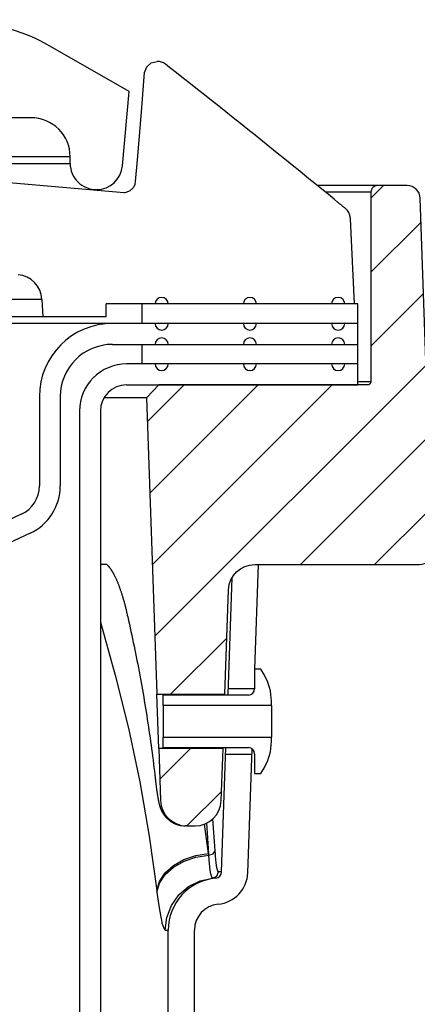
# Model space of a CAD drawing. Extents: x 1529 to 4201, y -422 to 622.
# Tile 84 of 256: x 2025.74 to 2027.64, y 124.16 to 128.87. Entities that reach past the tile are written whole.
import ezdxf

# ---------------------------------------------------------------- set-up
doc = ezdxf.new("R2010")
doc.units = 0
doc.header["$MEASUREMENT"] = 0
doc.layers.add('SPILL-BUCKET', color=1, linetype='CONTINUOUS')
pattern_1 = [(45, (8255.46026, -1173.21427), (-0.176776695, 0.176776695), [])]

msp = doc.modelspace()

# ---------------------------------------------------------------- hatches: boundary and pattern name
at = {"layer": 'SPILL-BUCKET'}
h = msp.add_hatch(dxfattribs=at)
h.set_pattern_fill('ANSI31', scale=2, style=0)
h.set_pattern_definition(pattern_1)
edge = h.paths.add_edge_path()
edge.add_line((2026.40459, 127.12497), (2026.34638, 127.06256))
edge.add_line((2026.34638, 127.06256), (2026.39585, 125.64611))
edge.add_line((2026.39585, 125.64611), (2026.72116, 125.64611))
edge.add_line((2026.72116, 125.64611), (2026.7386, 126.14555))
edge.add_arc((2026.86348, 126.14123), 0.12496, 90.01861, 178.01856, ccw=False)
edge.add_line((2026.86344, 126.26619), (2027.65027, 126.26619))
edge.add_arc((2027.65029, 126.32867), 0.06248, 269.98072, 361.98074)
edge.add_line((2027.71273, 126.33083), (2027.65385, 128.01717))
edge.add_arc((2027.59141, 128.01497), 0.06248, 2.01864, 90.01862)
edge.add_line((2027.59138, 128.07745), (2027.44955, 128.07745))
edge.add_arc((2027.44956, 128.04621), 0.03124, 90.01957, 180.01957)
edge.add_line((2027.41832, 128.0462), (2027.41832, 127.13997))
edge.add_arc((2027.40301, 127.14028), 0.01531, 268.81278, 358.81278, ccw=False)
edge.add_line((2027.40269, 127.12497), (2026.40459, 127.12497))
h = msp.add_hatch(dxfattribs=at)
h.set_pattern_fill('ANSI31', scale=2, style=0)
h.set_pattern_definition(pattern_1)
edge = h.paths.add_edge_path()
edge.add_line((2026.40488, 125.38729), (2026.4136, 125.13768))
edge.add_arc((2026.53853, 125.14204), 0.125, 181.99998, 270)
edge.add_line((2026.53853, 125.01704), (2026.57848, 125.01704))
edge.add_arc((2026.57848, 125.14204), 0.125, 270, 358.00002)
edge.add_line((2026.7034, 125.13768), (2026.71212, 125.38729))
edge.add_line((2026.71212, 125.38729), (2026.40488, 125.38729))

# ---------------------------------------------------------------- linework, layer by layer
at = {"layer": 'SPILL-BUCKET', "linetype": 'Continuous'}
for p, q in [((2026.26286, 128.52715), (2025.89976, 128.73678)), ((2026.23185, 128.17275), (2026.26286, 128.52715)), ((2025.79443, 128.40223), (2025.66951, 128.40223)), ((2025.9818, 128.21486), (2025.97527, 128.21486)), ((2025.9818, 128.18363), (2025.9818, 128.21486)), ((2025.97527, 128.18363), (2025.9818, 128.18363))]:
    msp.add_line(p, q, dxfattribs=at)
at = {"layer": 'SPILL-BUCKET', "color": 1, "linetype": 'Continuous'}
for p, q in [((2026.33649, 128.61762), (2026.34732, 128.64505)), ((2026.34732, 128.64505), (2026.36946, 128.66441)), ((2026.36946, 128.66441), (2026.39796, 128.67139)), ((2026.44643, 128.6503), (2026.43645, 128.6581)), ((2026.4564, 128.64249), (2026.44643, 128.6503)), ((2026.48962, 128.61644), (2026.4564, 128.64249)), ((2026.3217, 128.40882), (2026.33649, 128.61762)), ((2026.52279, 128.59035), (2026.48962, 128.61644)), ((2026.55632, 128.56394), (2026.52279, 128.59035)), ((2026.58981, 128.53751), (2026.55632, 128.56394)), ((2026.62367, 128.51074), (2026.58981, 128.53751)), ((2026.65749, 128.48394), (2026.62367, 128.51074)), ((2026.69169, 128.45678), (2026.65749, 128.48394)), ((2026.72586, 128.4296), (2026.69169, 128.45678)), ((2026.304, 128.2002), (2026.3217, 128.40882)), ((2026.76043, 128.40205), (2026.72586, 128.4296)), ((2026.79497, 128.37447), (2026.76043, 128.40205)), ((2026.83006, 128.3464), (2026.79497, 128.37447)), ((2026.86511, 128.31831), (2026.83006, 128.3464)), ((2026.90045, 128.28994), (2026.86511, 128.31831)), ((2026.93574, 128.26154), (2026.90045, 128.28994)), ((2026.97133, 128.23286), (2026.93574, 128.26154)), ((2027.00689, 128.20415), (2026.97133, 128.23286)), ((2026.29425, 128.09789), (2026.304, 128.2002)), ((2027.04274, 128.17514), (2027.00689, 128.20415)), ((2027.07857, 128.14611), (2027.04274, 128.17514)), ((2027.1147, 128.11678), (2027.07857, 128.14611)), ((2027.1508, 128.08742), (2027.1147, 128.11678)), ((2025.53055, 128.1064), (2026.23907, 128.04442)), ((2026.26731, 128.05237), (2026.28293, 128.06676)), ((2026.28293, 128.06676), (2026.28503, 128.06974)), ((2026.28503, 128.06974), (2026.28689, 128.07278)), ((2026.28689, 128.07278), (2026.29207, 128.08507)), ((2026.29207, 128.08507), (2026.29425, 128.09789)), ((2027.22363, 128.02803), (2027.1508, 128.08742)), ((2026.23907, 128.04442), (2026.24509, 128.0445)), ((2026.24509, 128.0445), (2026.26731, 128.05237)), ((2027.24223, 128.01282), (2027.22363, 128.02803)), ((2027.26082, 127.99759), (2027.24223, 128.01282)), ((2027.26131, 127.99719), (2027.26081, 127.99759)), ((2027.2618, 127.99678), (2027.26131, 127.99719)), ((2027.26422, 127.9948), (2027.2618, 127.99678)), ((2027.26662, 127.99284), (2027.26422, 127.9948)), ((2027.26896, 127.99093), (2027.26662, 127.99284)), ((2027.27128, 127.98903), (2027.26896, 127.99093)), ((2027.27354, 127.98719), (2027.27128, 127.98903)), ((2027.27578, 127.98536), (2027.27354, 127.98719)), ((2027.27798, 127.98358), (2027.27578, 127.98536)), ((2027.28016, 127.9818), (2027.27798, 127.98358)), ((2027.28227, 127.98008), (2027.28016, 127.9818)), ((2027.28437, 127.97838), (2027.28227, 127.98008)), ((2027.28637, 127.97675), (2027.28437, 127.97838)), ((2027.28835, 127.97514), (2027.28637, 127.97675)), ((2027.29025, 127.97361), (2027.28835, 127.97514)), ((2027.29213, 127.97209), (2027.29025, 127.97361)), ((2027.29393, 127.97063), (2027.29213, 127.97209)), ((2027.29571, 127.96919), (2027.29393, 127.97063)), ((2027.29643, 127.9686), (2027.29571, 127.96919)), ((2027.29714, 127.96803), (2027.29643, 127.9686)), ((2027.32019, 127.92403), (2027.32014, 127.92459)), ((2027.32024, 127.92348), (2027.32019, 127.92403)), ((2027.32034, 127.92219), (2027.32024, 127.92348)), ((2027.32045, 127.92095), (2027.32034, 127.92219)), ((2027.3206, 127.91922), (2027.32045, 127.92095)), ((2027.34025, 127.51221), (2027.3206, 127.91922)), ((2025.84696, 127.53358), (2025.85135, 127.44975)), ((2027.35586, 127.51221), (2026.15356, 127.51221)), ((2026.15356, 127.44975), (2026.15356, 127.51221)), ((2027.35586, 127.22491), (2027.35586, 127.51221)), ((2026.15356, 127.44975), (2025.85135, 127.44975)), ((2027.35586, 127.41853), (2026.18434, 127.41853)), ((2026.18434, 127.31859), (2027.35586, 127.31859)), ((2027.35589, 127.22491), (2026.25099, 127.22491)), ((2027.35589, 127.12497), (2027.35589, 127.22491)), ((2026.25099, 127.12497), (2027.35589, 127.12497)), ((2025.83458, 127.06876), (2025.83458, 126.64189)), ((2025.93451, 127.06876), (2025.93451, 126.64189)), ((2026.02615, 127.00006), (2026.02615, 112.8025)), ((2026.12608, 127.00006), (2026.12608, 112.8025)), ((2025.74839, 126.5066), (2024.88412, 126.10358)), ((2025.79062, 126.41603), (2024.92635, 126.01301)), ((2026.86424, 125.76653), (2026.88169, 126.26619)), ((2026.75447, 126.20234), (2026.73505, 125.64611)), ((2026.89305, 125.76653), (2026.86307, 125.76653)), ((2026.86307, 125.76653), (2026.86307, 125.67199)), ((2026.90955, 125.73796), (2026.89305, 125.76653)), ((2026.42587, 125.59215), (2026.42587, 125.64201)), ((2026.8331, 125.64201), (2026.42587, 125.64201)), ((2026.94302, 125.59215), (2026.42587, 125.59215)), ((2026.42587, 125.59215), (2026.42587, 125.58641)), ((2026.42587, 125.58641), (2026.42587, 125.57005)), ((2026.94302, 125.59215), (2026.94302, 125.61304)), ((2026.94302, 125.59215), (2026.94302, 125.58641)), ((2026.94302, 125.58641), (2026.94302, 125.57005)), ((2026.42587, 125.57005), (2026.42587, 125.54557)), ((2026.42587, 125.54557), (2026.42587, 125.5167)), ((2026.94302, 125.57005), (2026.94302, 125.54557)), ((2026.94302, 125.54557), (2026.94302, 125.5167)), ((2026.42587, 125.5167), (2026.42587, 125.48783)), ((2026.42587, 125.48783), (2026.42587, 125.46335)), ((2026.94302, 125.5167), (2026.94302, 125.48783)), ((2026.94302, 125.48783), (2026.94302, 125.46335)), ((2026.42587, 125.46335), (2026.42587, 125.44699)), ((2026.42587, 125.44699), (2026.42587, 125.44125)), ((2026.42587, 125.39139), (2026.42587, 125.44125)), ((2026.42587, 125.44125), (2026.94302, 125.44125)), ((2026.94302, 125.46335), (2026.94302, 125.44699)), ((2026.94302, 125.44699), (2026.94302, 125.44125)), ((2026.94302, 125.42035), (2026.94302, 125.44125)), ((2026.42587, 125.39139), (2026.8331, 125.39139)), ((2026.7054, 124.7971), (2026.72615, 125.39139)), ((2026.71222, 125.39307), (2026.71213, 125.38796)), ((2026.71213, 125.38796), (2026.71215, 125.38884)), ((2026.83024, 124.79274), (2026.85094, 125.3855)), ((2026.86307, 125.36141), (2026.86307, 125.26687)), ((2026.89305, 125.26687), (2026.90955, 125.29544)), ((2026.86307, 125.26687), (2026.89305, 125.26687)), ((2026.45023, 123.66564), (2026.45023, 124.51833)), ((2026.57515, 123.66564), (2026.57515, 124.51833))]:
    msp.add_line(p, q, dxfattribs=at)
at = {"layer": 'SPILL-BUCKET', "color": 7, "linetype": 'Continuous'}
for p, q in [((2025.97527, 128.21486), (2025.56794, 128.21486)), ((2025.56809, 128.18363), (2025.97527, 128.18363)), ((2026.32532, 127.41853), (2026.32532, 127.51221)), ((2026.32532, 127.22491), (2026.32532, 127.31859)), ((2026.65822, 124.77236), (2026.65388, 124.78849)), ((2026.6623, 124.76709), (2026.65822, 124.77236)), ((2026.7054, 124.7971), (2026.7017, 124.7971)), ((2026.66233, 124.76709), (2026.6623, 124.76709)), ((2026.40493, 124.63479), (2026.41421, 124.58136)), ((2026.41421, 124.58136), (2026.41732, 124.56662)), ((2026.41732, 124.56662), (2026.42038, 124.55371)), ((2026.42038, 124.55371), (2026.42863, 124.52753)), ((2026.43595, 124.51833), (2026.44666, 124.51833))]:
    msp.add_line(p, q, dxfattribs=at)
at = {"layer": 'SPILL-BUCKET', "color": 7}
for p, q in [((2027.44955, 128.07745), (2027.16302, 128.07745)), ((2027.41832, 128.04622), (2027.20132, 128.04622)), ((2025.84696, 127.53358), (2024.98815, 127.53358)), ((2026.18434, 127.41852), (2024.96231, 127.41852)), ((2025.85135, 127.44975), (2024.96415, 127.44975)), ((2027.41832, 127.13997), (2027.35589, 127.13997)), ((2026.34638, 127.06256), (2026.14284, 127.06256)), ((2026.14128, 126.26619), (2026.12606, 126.26619)), ((2026.13013, 126.26619), (2026.12633, 126.26619)), ((2026.15632, 126.26619), (2026.13013, 126.26619)), ((2026.15618, 126.26619), (2026.14128, 126.26619)), ((2026.15632, 126.26619), (2026.15868, 126.26416)), ((2026.15868, 126.26416), (2026.15919, 126.26372)), ((2026.15919, 126.26372), (2026.15972, 126.26324)), ((2026.15972, 126.26324), (2026.16027, 126.26273)), ((2026.16027, 126.26273), (2026.16084, 126.26218)), ((2026.16084, 126.26218), (2026.16144, 126.2616)), ((2026.16144, 126.2616), (2026.16206, 126.26098)), ((2026.16206, 126.26098), (2026.16269, 126.26034)), ((2026.16269, 126.26034), (2026.16334, 126.25965)), ((2026.16334, 126.25965), (2026.16402, 126.25893)), ((2026.16402, 126.25893), (2026.16471, 126.25816)), ((2026.16471, 126.25816), (2026.16541, 126.25739)), ((2026.16541, 126.25739), (2026.16611, 126.25658)), ((2026.16611, 126.25658), (2026.16685, 126.25572)), ((2026.16685, 126.25572), (2026.16761, 126.25482)), ((2026.16761, 126.25482), (2026.16839, 126.25387)), ((2026.16839, 126.25387), (2026.16919, 126.25288)), ((2026.16919, 126.25288), (2026.17001, 126.25183)), ((2026.17001, 126.25183), (2026.17085, 126.25075)), ((2026.17085, 126.25075), (2026.17171, 126.24961)), ((2026.17171, 126.24961), (2026.17259, 126.24843)), ((2026.17259, 126.24843), (2026.17348, 126.2472)), ((2026.17348, 126.2472), (2026.17439, 126.24593)), ((2026.17439, 126.24593), (2026.17516, 126.24484)), ((2026.17516, 126.24484), (2026.17593, 126.24372)), ((2026.17593, 126.24372), (2026.17673, 126.24255)), ((2026.17673, 126.24255), (2026.17753, 126.24135)), ((2026.17753, 126.24135), (2026.17849, 126.23988)), ((2026.17849, 126.23988), (2026.17946, 126.23838)), ((2026.17946, 126.23838), (2026.18044, 126.23684)), ((2026.18044, 126.23684), (2026.18143, 126.23525)), ((2026.18143, 126.23525), (2026.18243, 126.23362)), ((2026.18243, 126.23362), (2026.18343, 126.23195)), ((2026.18343, 126.23195), (2026.18444, 126.23024)), ((2026.18444, 126.23024), (2026.18546, 126.22848)), ((2026.18546, 126.22848), (2026.18649, 126.22669)), ((2026.18649, 126.22669), (2026.18752, 126.22485)), ((2026.18752, 126.22485), (2026.18855, 126.22296)), ((2026.18855, 126.22296), (2026.1896, 126.22104)), ((2026.1896, 126.22104), (2026.19065, 126.21907)), ((2026.19065, 126.21907), (2026.1917, 126.21706)), ((2026.1917, 126.21706), (2026.19276, 126.21501)), ((2026.19276, 126.21501), (2026.19382, 126.21291)), ((2026.19382, 126.21291), (2026.19489, 126.21077)), ((2026.19489, 126.21077), (2026.19597, 126.20858)), ((2026.19597, 126.20858), (2026.19704, 126.20635)), ((2026.19704, 126.20635), (2026.19813, 126.20408)), ((2026.19813, 126.20408), (2026.19921, 126.20176)), ((2026.19921, 126.20176), (2026.2003, 126.1994)), ((2026.2003, 126.1994), (2026.20139, 126.19699)), ((2026.20139, 126.19699), (2026.20249, 126.19454)), ((2026.20249, 126.19454), (2026.20359, 126.19204)), ((2026.20359, 126.19204), (2026.20469, 126.1895)), ((2026.20469, 126.1895), (2026.20579, 126.18691)), ((2026.20579, 126.18691), (2026.2069, 126.18428)), ((2026.2069, 126.18428), (2026.20801, 126.18159)), ((2026.20801, 126.18159), (2026.20912, 126.17887)), ((2026.20912, 126.17887), (2026.21023, 126.1761)), ((2026.21023, 126.1761), (2026.21134, 126.17329)), ((2026.21134, 126.17329), (2026.21248, 126.17038)), ((2026.21248, 126.17038), (2026.21361, 126.16743)), ((2026.21361, 126.16743), (2026.21473, 126.16446)), ((2026.21473, 126.16446), (2026.21585, 126.16145)), ((2026.21585, 126.16145), (2026.21698, 126.15839)), ((2026.21698, 126.15839), (2026.2181, 126.1553)), ((2026.2181, 126.1553), (2026.21922, 126.15216)), ((2026.21922, 126.15216), (2026.22033, 126.14898)), ((2026.22033, 126.14898), (2026.22145, 126.14576)), ((2026.22145, 126.14576), (2026.22256, 126.14249)), ((2026.22256, 126.14249), (2026.22368, 126.13918)), ((2026.22368, 126.13918), (2026.22479, 126.13583)), ((2026.22479, 126.13583), (2026.2259, 126.13243)), ((2026.2259, 126.13243), (2026.22701, 126.129)), ((2026.22701, 126.129), (2026.22811, 126.12552)), ((2026.22811, 126.12552), (2026.22922, 126.122)), ((2026.22922, 126.122), (2026.23033, 126.11838)), ((2026.23033, 126.11838), (2026.23145, 126.11472)), ((2026.23145, 126.11472), (2026.23253, 126.11111)), ((2026.23253, 126.11111), (2026.23361, 126.10746)), ((2026.23361, 126.10746), (2026.2347, 126.10374)), ((2026.2347, 126.10374), (2026.23578, 126.09999)), ((2026.23578, 126.09999), (2026.23686, 126.09617)), ((2026.23686, 126.09617), (2026.23795, 126.09232)), ((2026.23795, 126.09232), (2026.23903, 126.0884)), ((2026.23903, 126.0884), (2026.2401, 126.08445)), ((2026.2401, 126.08445), (2026.24118, 126.08045)), ((2026.24118, 126.08045), (2026.24225, 126.07641)), ((2026.24225, 126.07641), (2026.24332, 126.07232)), ((2026.24332, 126.07232), (2026.24439, 126.0682)), ((2026.24439, 126.0682), (2026.24545, 126.06403)), ((2026.24545, 126.06403), (2026.2465, 126.05983)), ((2026.2465, 126.05983), (2026.24754, 126.05564)), ((2026.24754, 126.05564), (2026.24858, 126.05141)), ((2026.24858, 126.05141), (2026.2496, 126.04715)), ((2026.2496, 126.04715), (2026.25063, 126.04285)), ((2026.25063, 126.04285), (2026.25166, 126.0385)), ((2026.25166, 126.0385), (2026.25267, 126.0341)), ((2026.25267, 126.0341), (2026.25271, 126.03395)), ((2026.25271, 126.03395), (2026.25274, 126.0338)), ((2026.25274, 126.0338), (2026.25482, 126.02476)), ((2026.25482, 126.02476), (2026.25688, 126.01572)), ((2026.25688, 126.01572), (2026.2608, 125.99838)), ((2026.2608, 125.99838), (2026.26467, 125.98104)), ((2026.12608, 125.99007), (2026.19751, 125.73807)), ((2026.26467, 125.98104), (2026.26851, 125.96368)), ((2026.26851, 125.96368), (2026.2723, 125.94632)), ((2026.2723, 125.94632), (2026.27604, 125.92893)), ((2026.27604, 125.92893), (2026.27975, 125.91155)), ((2026.27975, 125.91155), (2026.28341, 125.89414)), ((2026.28341, 125.89414), (2026.28703, 125.87673)), ((2026.28703, 125.87673), (2026.2906, 125.8593)), ((2026.2906, 125.8593), (2026.29413, 125.84187)), ((2026.29413, 125.84187), (2026.29762, 125.82441)), ((2026.29762, 125.82441), (2026.30107, 125.80696)), ((2026.30107, 125.80696), (2026.30447, 125.78949)), ((2026.30447, 125.78949), (2026.30782, 125.77201)), ((2026.30782, 125.77201), (2026.31114, 125.75451)), ((2026.19751, 125.73807), (2026.26019, 125.48359)), ((2026.31114, 125.75451), (2026.31441, 125.73702)), ((2026.31441, 125.73702), (2026.31764, 125.7195)), ((2026.31764, 125.7195), (2026.32082, 125.70198)), ((2026.32082, 125.70198), (2026.32396, 125.68444)), ((2026.32396, 125.68444), (2026.32706, 125.66691)), ((2026.32706, 125.66691), (2026.33011, 125.64935)), ((2026.86307, 125.67284), (2026.73598, 125.67284)), ((2026.33011, 125.64935), (2026.33312, 125.63179)), ((2026.33312, 125.63179), (2026.33609, 125.61422)), ((2026.33609, 125.61422), (2026.33901, 125.59664)), ((2026.33901, 125.59664), (2026.34189, 125.57905)), ((2026.34189, 125.57905), (2026.34472, 125.56145)), ((2026.34472, 125.56145), (2026.34751, 125.54384)), ((2026.34751, 125.54384), (2026.35026, 125.52623)), ((2026.35026, 125.52623), (2026.35296, 125.5086)), ((2026.26019, 125.48359), (2026.31406, 125.22696)), ((2026.35296, 125.5086), (2026.35562, 125.49097)), ((2026.35562, 125.49097), (2026.35823, 125.47333)), ((2026.35823, 125.47333), (2026.3608, 125.45568)), ((2026.3608, 125.45568), (2026.36333, 125.43802)), ((2026.36333, 125.43802), (2026.36581, 125.42035)), ((2026.36581, 125.42035), (2026.36824, 125.40268)), ((2026.36824, 125.40268), (2026.37064, 125.385)), ((2026.37064, 125.385), (2026.37299, 125.36731)), ((2026.37299, 125.36731), (2026.37529, 125.34961)), ((2026.37529, 125.34961), (2026.37755, 125.33191)), ((2026.72508, 125.36056), (2026.85007, 125.36056)), ((2026.37755, 125.33191), (2026.37977, 125.3142)), ((2026.37977, 125.3142), (2026.38194, 125.29648)), ((2026.38194, 125.29648), (2026.38407, 125.27876)), ((2026.38407, 125.27876), (2026.38604, 125.26195)), ((2026.38604, 125.26195), (2026.38798, 125.24515)), ((2026.38798, 125.24515), (2026.3884, 125.24143)), ((2026.3884, 125.24143), (2026.38882, 125.23771)), ((2026.31406, 125.22696), (2026.35905, 124.96849)), ((2026.38882, 125.23772), (2026.38889, 125.2371)), ((2026.38889, 125.2371), (2026.38896, 125.23648)), ((2026.38896, 125.23648), (2026.38931, 125.23338)), ((2026.38931, 125.23338), (2026.38966, 125.23033)), ((2026.38966, 125.23033), (2026.39002, 125.22731)), ((2026.39002, 125.22731), (2026.39037, 125.22431)), ((2026.39037, 125.22431), (2026.39072, 125.22137)), ((2026.39072, 125.22137), (2026.39107, 125.21847)), ((2026.39107, 125.21847), (2026.39142, 125.21558)), ((2026.39142, 125.21558), (2026.39178, 125.21272)), ((2026.39178, 125.21272), (2026.39214, 125.20988)), ((2026.39214, 125.20988), (2026.39249, 125.20707)), ((2026.39249, 125.20707), (2026.39285, 125.20428)), ((2026.39285, 125.20428), (2026.39321, 125.20152)), ((2026.39321, 125.20152), (2026.39357, 125.19878)), ((2026.39357, 125.19878), (2026.39393, 125.19608)), ((2026.39393, 125.19608), (2026.39429, 125.1934)), ((2026.39429, 125.1934), (2026.39465, 125.19076)), ((2026.39465, 125.19076), (2026.39502, 125.18813)), ((2026.39502, 125.18813), (2026.39538, 125.18554)), ((2026.39538, 125.18554), (2026.39574, 125.18298)), ((2026.39574, 125.18298), (2026.39611, 125.18044)), ((2026.39611, 125.18044), (2026.39646, 125.17801)), ((2026.39646, 125.17801), (2026.39682, 125.1756)), ((2026.39682, 125.1756), (2026.39719, 125.17311)), ((2026.39719, 125.17311), (2026.39757, 125.17067)), ((2026.39757, 125.17067), (2026.39794, 125.16824)), ((2026.39794, 125.16824), (2026.39832, 125.16585)), ((2026.39832, 125.16585), (2026.3987, 125.16346)), ((2026.3987, 125.16346), (2026.39908, 125.16111)), ((2026.39908, 125.16111), (2026.39946, 125.15877)), ((2026.39946, 125.15877), (2026.39985, 125.15646)), ((2026.39985, 125.15646), (2026.40025, 125.15414)), ((2026.40025, 125.15414), (2026.40065, 125.15185)), ((2026.40065, 125.15185), (2026.40106, 125.14954)), ((2026.40106, 125.14954), (2026.40147, 125.14727)), ((2026.40147, 125.14727), (2026.40191, 125.14488)), ((2026.40191, 125.14488), (2026.40236, 125.14252)), ((2026.40236, 125.14252), (2026.40282, 125.14016)), ((2026.40282, 125.14016), (2026.40329, 125.13783)), ((2026.40329, 125.13783), (2026.40381, 125.13528)), ((2026.40381, 125.13528), (2026.40434, 125.13277)), ((2026.40434, 125.13277), (2026.40498, 125.12983)), ((2026.40498, 125.12983), (2026.40566, 125.12689)), ((2026.40566, 125.12689), (2026.40612, 125.12494)), ((2026.40612, 125.12494), (2026.4066, 125.12297)), ((2026.4066, 125.12297), (2026.40703, 125.12128)), ((2026.40703, 125.12128), (2026.40747, 125.11956)), ((2026.40747, 125.11956), (2026.40795, 125.1178)), ((2026.40795, 125.1178), (2026.40844, 125.11601)), ((2026.40844, 125.11601), (2026.40883, 125.11465)), ((2026.40883, 125.11465), (2026.40923, 125.11327)), ((2026.40923, 125.11327), (2026.40962, 125.11198)), ((2026.40962, 125.11198), (2026.41003, 125.11067)), ((2026.41003, 125.11067), (2026.41041, 125.10944)), ((2026.41041, 125.10944), (2026.41082, 125.10818)), ((2026.41082, 125.10818), (2026.41121, 125.107)), ((2026.41121, 125.107), (2026.41163, 125.10579)), ((2026.41163, 125.10579), (2026.41203, 125.10462)), ((2026.41203, 125.10462), (2026.41246, 125.10344)), ((2026.41246, 125.10344), (2026.41288, 125.10229)), ((2026.41288, 125.10229), (2026.41332, 125.10111)), ((2026.41332, 125.10111), (2026.41376, 125.09997)), ((2026.41376, 125.09997), (2026.41422, 125.0988)), ((2026.41422, 125.0988), (2026.41469, 125.09765)), ((2026.41469, 125.09765), (2026.41517, 125.09647)), ((2026.41517, 125.09647), (2026.41567, 125.09531)), ((2026.41567, 125.09531), (2026.41618, 125.09412)), ((2026.41618, 125.09412), (2026.41671, 125.09294)), ((2026.41671, 125.09294), (2026.41726, 125.09174)), ((2026.41726, 125.09174), (2026.41782, 125.09053)), ((2026.41782, 125.09053), (2026.41841, 125.08931)), ((2026.41841, 125.08931), (2026.41901, 125.08808)), ((2026.41901, 125.08808), (2026.41965, 125.08683)), ((2026.41965, 125.08683), (2026.4203, 125.08556)), ((2026.4203, 125.08556), (2026.42098, 125.08429)), ((2026.42098, 125.08429), (2026.42168, 125.08299)), ((2026.42168, 125.08299), (2026.42242, 125.08168)), ((2026.42242, 125.08168), (2026.42318, 125.08035)), ((2026.42318, 125.08035), (2026.42397, 125.07901)), ((2026.42397, 125.07901), (2026.4248, 125.07765)), ((2026.4248, 125.07765), (2026.42565, 125.07628)), ((2026.42565, 125.07628), (2026.42655, 125.07488)), ((2026.42655, 125.07488), (2026.42747, 125.07348)), ((2026.42747, 125.07348), (2026.42844, 125.07204)), ((2026.42844, 125.07204), (2026.42944, 125.07061)), ((2026.42944, 125.07061), (2026.43049, 125.06915)), ((2026.43049, 125.06915), (2026.43156, 125.0677)), ((2026.43156, 125.0677), (2026.43269, 125.06622)), ((2026.43269, 125.06622), (2026.43385, 125.06475)), ((2026.43385, 125.06475), (2026.43505, 125.06325)), ((2026.43505, 125.06325), (2026.43629, 125.06177)), ((2026.43629, 125.06177), (2026.43758, 125.06027)), ((2026.43758, 125.06027), (2026.43889, 125.05879)), ((2026.43889, 125.05879), (2026.44026, 125.0573)), ((2026.44026, 125.0573), (2026.44166, 125.05582)), ((2026.44166, 125.05582), (2026.4431, 125.05434)), ((2026.4431, 125.05434), (2026.44458, 125.05288)), ((2026.44458, 125.05288), (2026.44609, 125.05143)), ((2026.44609, 125.05143), (2026.44764, 125.04999)), ((2026.44764, 125.04999), (2026.44922, 125.04857)), ((2026.44922, 125.04857), (2026.45084, 125.04717)), ((2026.45084, 125.04717), (2026.45249, 125.04579)), ((2026.45249, 125.04579), (2026.45417, 125.04443)), ((2026.45417, 125.04443), (2026.45588, 125.04309)), ((2026.45588, 125.04309), (2026.45762, 125.04177)), ((2026.45762, 125.04177), (2026.45939, 125.04049)), ((2026.45939, 125.04049), (2026.46119, 125.03923)), ((2026.46119, 125.03923), (2026.46298, 125.03802)), ((2026.46298, 125.03802), (2026.46479, 125.03684)), ((2026.46479, 125.03684), (2026.46684, 125.03556)), ((2026.46684, 125.03556), (2026.46891, 125.03431)), ((2026.46891, 125.03431), (2026.47106, 125.03308)), ((2026.47106, 125.03308), (2026.47323, 125.0319)), ((2026.47323, 125.0319), (2026.47542, 125.03075)), ((2026.47542, 125.03075), (2026.47764, 125.02965)), ((2026.47764, 125.02965), (2026.47987, 125.02859)), ((2026.47987, 125.02859), (2026.48212, 125.02758)), ((2026.48212, 125.02758), (2026.48439, 125.02661)), ((2026.48439, 125.02661), (2026.48668, 125.02569)), ((2026.48668, 125.02569), (2026.48898, 125.02482)), ((2026.48898, 125.02482), (2026.49129, 125.02399)), ((2026.49129, 125.02399), (2026.49362, 125.02321)), ((2026.49362, 125.02321), (2026.49596, 125.02247)), ((2026.49596, 125.02247), (2026.49831, 125.02178)), ((2026.49831, 125.02178), (2026.50067, 125.02114)), ((2026.50067, 125.02114), (2026.50303, 125.02054)), ((2026.50303, 125.02054), (2026.50541, 125.02)), ((2026.50541, 125.02), (2026.50779, 125.01949)), ((2026.50779, 125.01949), (2026.51018, 125.01904)), ((2026.51018, 125.01904), (2026.51227, 125.01868)), ((2026.53695, 125.01704), (2026.53248, 125.01704)), ((2026.64297, 124.88519), (2026.624, 125.02561)), ((2026.63247, 125.02927), (2026.64297, 124.88519)), ((2026.67169, 124.94174), (2026.66294, 125.05041)), ((2026.35905, 124.96849), (2026.39508, 124.70853)), ((2026.67457, 124.89772), (2026.67169, 124.94174)), ((2026.52493, 124.85665), (2026.5821, 124.87601)), ((2026.52564, 124.84813), (2026.58274, 124.86751)), ((2026.5821, 124.87601), (2026.64297, 124.88519)), ((2026.58274, 124.86751), (2026.64356, 124.87673)), ((2026.64356, 124.87673), (2026.64297, 124.88519)), ((2026.64356, 124.87673), (2026.66454, 124.88315)), ((2026.64711, 124.83631), (2026.64356, 124.87673)), ((2026.66454, 124.88315), (2026.67457, 124.89772)), ((2026.67543, 124.88478), (2026.67457, 124.89772)), ((2026.67636, 124.87266), (2026.67543, 124.88478)), ((2026.67961, 124.8399), (2026.67636, 124.87266)), ((2026.43513, 124.79266), (2026.47492, 124.82829)), ((2026.43601, 124.78416), (2026.47572, 124.81978)), ((2026.47492, 124.82829), (2026.52493, 124.85665)), ((2026.47572, 124.81978), (2026.52564, 124.84813)), ((2026.651, 124.80519), (2026.64711, 124.83631)), ((2026.68313, 124.81653), (2026.67961, 124.8399)), ((2026.40797, 124.75191), (2026.43513, 124.79266)), ((2026.40892, 124.74343), (2026.43601, 124.78416)), ((2026.65388, 124.78849), (2026.651, 124.80519)), ((2026.66233, 124.76709), (2026.68212, 124.77675)), ((2026.68212, 124.77675), (2026.6906, 124.7971)), ((2026.68692, 124.80186), (2026.68313, 124.81653)), ((2026.6906, 124.7971), (2026.68692, 124.80186)), ((2026.7017, 124.7971), (2026.6906, 124.7971)), ((2026.39508, 124.70853), (2026.40797, 124.75191)), ((2026.3961, 124.70008), (2026.40892, 124.74343)), ((2026.50104, 124.68666), (2026.54759, 124.7266)), ((2026.54759, 124.7266), (2026.60245, 124.75397)), ((2026.60245, 124.75397), (2026.66233, 124.76709)), ((2026.67338, 124.76709), (2026.66233, 124.76709)), ((2026.67707, 124.76709), (2026.67338, 124.76709)), ((2026.39508, 124.70853), (2026.3961, 124.70008)), ((2026.3961, 124.70008), (2026.40493, 124.63479)), ((2026.46563, 124.63654), (2026.50104, 124.68666)), ((2026.44348, 124.57927), (2026.46563, 124.63654)), ((2026.43595, 124.51833), (2026.44348, 124.57927)), ((2026.42863, 124.52753), (2026.43595, 124.51833)), ((2026.44666, 124.51833), (2026.45023, 124.51833))]:
    msp.add_line(p, q, dxfattribs=at)
at = {"layer": 'SPILL-BUCKET', "color": 2, "linetype": 'Continuous'}
msp.add_line((2026.40488, 125.38729), (2026.39585, 125.64611), dxfattribs=at)
msp.add_lwpolyline([(2026.40459, 127.12497), (2026.34638, 127.06256), (2026.39585, 125.64611), (2026.72116, 125.64611), (2026.7386, 126.14555, -0.404026), (2026.86344, 126.26619), (2027.65027, 126.26619, 0.4244749), (2027.71273, 126.33083), (2027.65385, 128.01717, 0.4040261), (2027.59138, 128.07745), (2027.44955, 128.07745, 0.4142136), (2027.41832, 128.0462), (2027.41832, 127.13997, -0.4142136), (2027.40269, 127.12497), (2026.40459, 127.12497)], format="xyb", dxfattribs=at)
msp.add_lwpolyline([(2026.40488, 125.38729), (2026.4136, 125.13768, 0.4040263), (2026.53853, 125.01704), (2026.57848, 125.01704, 0.4040263), (2026.7034, 125.13768), (2026.71212, 125.38729)], format="xyb", close=True, dxfattribs=at)
at = {"layer": 'SPILL-BUCKET', "color": 7}
msp.add_lwpolyline([(2026.51227, 125.01868), (2026.52391, 125.01734), (2026.53248, 125.01704)], dxfattribs=at)
at = {"layer": 'SPILL-BUCKET', "linetype": 'Continuous'}
for centre, radius, start, end in [((2025.40011, 127.87134), 0.99932, 60, 90), ((2025.79443, 128.21486), 0.18737, 0, 90), ((2026.10672, 128.18363), 0.12492, 180.00063, 270.31894), ((2026.10741, 128.18363), 0.12491, 270, 355)]:
    msp.add_arc(centre, radius, start, end, dxfattribs=at)
at = {"layer": 'SPILL-BUCKET', "color": 1, "linetype": 'Continuous'}
for centre, radius, start, end in [((2026.39796, 128.60893), 0.06246, 51.94462, 90), ((2027.2579, 127.91944), 0.06246, 4.71704, 51.07081), ((2025.72221, 127.52704), 0.12491, 3, 85), ((2026.18434, 127.06876), 0.34976, 90, 180), ((2026.18434, 127.06876), 0.24983, 90, 180), ((2026.25099, 127.00006), 0.22485, 90, 180), ((2026.25099, 127.00006), 0.12491, 90, 180), ((2025.6853, 126.64189), 0.14927, 295, 0), ((2025.6853, 126.64189), 0.24921, 295, 0), ((2026.69319, 125.61304), 0.24983, 0, 30), ((2026.8331, 125.67199), 0.02998, 270, 0), ((2026.8331, 125.36141), 0.02998, 0, 90), ((2026.69319, 125.42035), 0.24983, 330, 0), ((2026.67419, 124.79819), 0.03123, 275.28151, 358), ((2026.67419, 124.79819), 0.15614, 275.28151, 358), ((2026.70006, 124.51833), 0.24983, 95.28151, 180), ((2026.70006, 124.51833), 0.12491, 95.28151, 180)]:
    msp.add_arc(centre, radius, start, end, dxfattribs=at)
at = {"layer": 'SPILL-BUCKET', "color": 7, "linetype": 'Continuous'}
for centre, start, end in [((2026.419, 127.51221), 0, 180), ((2026.84059, 127.51221), 0, 180), ((2027.26218, 127.51221), 0, 180), ((2026.419, 127.41853), 180, 0), ((2026.84059, 127.41853), 180, 0), ((2027.26218, 127.41853), 180, 0), ((2026.419, 127.31859), 0, 180), ((2026.84059, 127.31859), 0, 180), ((2027.26218, 127.31859), 0, 180), ((2026.419, 127.22491), 180, 0), ((2026.84059, 127.22491), 180, 0), ((2027.26218, 127.22491), 180, 0)]:
    msp.add_arc(centre, 0.03123, start, end, dxfattribs=at)

doc.saveas('drawing.dxf')
